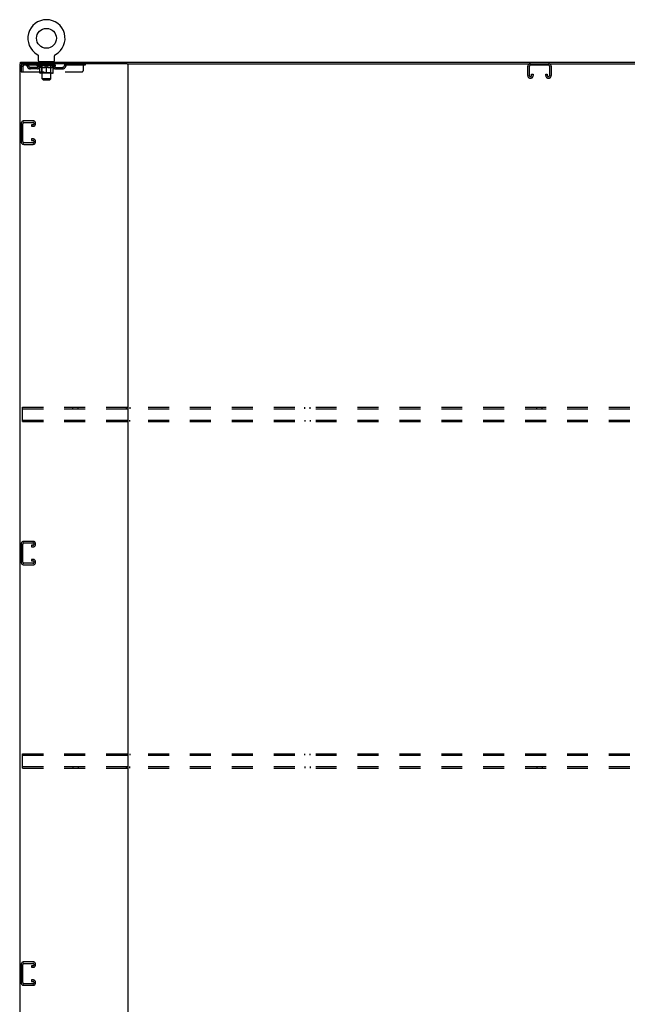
# Model space of a CAD drawing. Header units: inches. Extents: x 0 to 264, y 0 to 171.
# Tile 20 of 21: x 180 to 222, y 57 to 125. Entities that reach past the tile are written whole.
import ezdxf

# ---------------------------------------------------------------- set-up
doc = ezdxf.new("R2010")
doc.units = ezdxf.units.IN
doc.header["$LTSCALE"] = 14.508621
doc.header["$MEASUREMENT"] = 0
doc.linetypes.add('HIDDEN', pattern=[0.2, 0.1, -0.1])
doc.layers.get('0').update_dxf_attribs({"linetype": 'CONTINUOUS'})
doc.layers.add('DEFAULT_2', color=8, linetype='HIDDEN')

msp = doc.modelspace()

# ---------------------------------------------------------------- linework, layer by layer
at = {"color": 7, "linetype": 'Continuous'}
for p, q in [((179.678, 122.048), (179.678, 122.152)), ((180.845, 122.69), (180.844, 122.69)), ((180.844, 122.69), (180.849, 122.687)), ((180.847, 122.688), (180.846, 122.689)), ((180.849, 122.687), (180.853, 122.685)), ((180.857, 122.682), (180.861, 122.679)), ((180.865, 122.676), (180.869, 122.672)), ((180.873, 122.669), (180.876, 122.665)), ((180.876, 122.665), (180.88, 122.662)), ((180.88, 122.662), (180.883, 122.658)), ((180.883, 122.658), (180.887, 122.654)), ((180.886, 122.654), (180.89, 122.65)), ((180.892, 122.646), (180.895, 122.641)), ((180.895, 122.641), (180.898, 122.637)), ((180.898, 122.637), (180.9, 122.633)), ((180.9, 122.633), (180.903, 122.628)), ((180.903, 122.628), (180.905, 122.623)), ((180.905, 122.624), (180.907, 122.619)), ((180.907, 122.619), (180.909, 122.614)), ((180.909, 122.614), (180.91, 122.609)), ((180.91, 122.609), (180.912, 122.604)), ((180.912, 122.604), (180.913, 122.599)), ((180.913, 122.6), (180.914, 122.595)), ((180.914, 122.595), (180.915, 122.59)), ((180.915, 122.59), (180.916, 122.585)), ((180.916, 122.585), (180.917, 122.579)), ((180.917, 122.569), (180.917, 122.565)), ((180.917, 122.251), (180.917, 122.565)), ((180.98, 122.182), (180.98, 122.152)), ((181.98, 122.182), (180.98, 122.182)), ((181.98, 122.182), (181.98, 122.152)), ((182.042, 122.251), (182.042, 122.565)), ((182.043, 122.579), (182.044, 122.585)), ((182.043, 122.574), (182.043, 122.579)), ((182.044, 122.59), (182.045, 122.595)), ((182.044, 122.585), (182.044, 122.59)), ((182.045, 122.595), (182.046, 122.6)), ((182.046, 122.599), (182.048, 122.604)), ((182.048, 122.604), (182.049, 122.609)), ((182.049, 122.609), (182.051, 122.614)), ((182.051, 122.614), (182.053, 122.619)), ((182.053, 122.619), (182.055, 122.624)), ((182.055, 122.623), (182.057, 122.628)), ((182.057, 122.628), (182.059, 122.633)), ((182.059, 122.633), (182.062, 122.637)), ((182.062, 122.637), (182.064, 122.641)), ((182.064, 122.641), (182.067, 122.646)), ((182.067, 122.646), (182.07, 122.65)), ((182.07, 122.65), (182.073, 122.654)), ((182.073, 122.654), (182.076, 122.658)), ((182.076, 122.658), (182.08, 122.662)), ((182.08, 122.662), (182.083, 122.665)), ((182.083, 122.665), (182.087, 122.669)), ((182.087, 122.669), (182.09, 122.672)), ((182.09, 122.672), (182.094, 122.676)), ((182.094, 122.676), (182.098, 122.679)), ((182.098, 122.679), (182.102, 122.682)), ((182.102, 122.682), (182.106, 122.685)), ((182.106, 122.685), (182.111, 122.687)), ((182.106, 122.685), (182.108, 122.685)), ((182.111, 122.687), (182.115, 122.69)), ((182.114, 122.689), (182.112, 122.688)), ((187.067, 122.048), (244.185, 122.048))]:
    msp.add_line(p, q, dxfattribs=at)
at = {"color": 3, "linetype": 'Continuous'}
for p, q in [((179.678, 122.152), (251.574, 122.152)), ((179.626, 122.048), (179.626, 50.256)), ((187.067, 122.048), (179.626, 122.048)), ((187.126, 122.048), (187.126, 50.256))]:
    msp.add_line(p, q, dxfattribs=at)
at = {"color": 7, "linetype": 'Continuous'}
for points in [[(180.853, 122.685), (180.857, 122.682), (180.861, 122.679)], [(180.861, 122.679), (180.865, 122.676), (180.869, 122.672)], [(180.869, 122.672), (180.873, 122.669), (180.877, 122.665)], [(180.89, 122.65), (180.893, 122.646), (180.895, 122.641)], [(180.917, 122.579), (180.917, 122.574), (180.917, 122.569)], [(182.042, 122.565), (182.042, 122.569), (182.043, 122.574)], [(182.042, 122.565), (182.042, 122.569), (182.043, 122.574)]]:
    msp.add_lwpolyline(points, dxfattribs=at)
msp.add_circle((181.48, 123.81), 0.688, dxfattribs=at)
for centre, radius, start, end in [((181.48, 123.81), 1.288, 299.50527, 240.49473), ((180.986, 122.251), 0.069, 180, 265), ((181.973, 122.251), 0.069, 275, 360)]:
    msp.add_arc(centre, radius, start, end, dxfattribs=at)
at = {"layer": 'DEFAULT_2', "color": 8, "linetype": 'HIDDEN'}
for p, q in [((180.852, 122.685), (180.853, 122.685)), ((181.077, 122.182), (181.077, 122.152)), ((181.115, 122.092), (181.115, 122.172)), ((181.185, 122.082), (181.125, 122.082)), ((181.835, 122.082), (181.775, 122.082)), ((181.845, 122.092), (181.845, 122.172)), ((181.883, 122.182), (181.883, 122.152)), ((182.115, 122.69), (182.115, 122.69)), ((179.73, 121.881), (179.73, 121.485)), ((179.73, 121.881), (179.834, 121.881)), ((179.73, 121.485), (179.834, 121.485)), ((179.834, 121.881), (179.834, 121.485)), ((179.864, 121.485), (179.864, 121.881)), ((179.864, 121.485), (183.917, 121.485)), ((179.897, 122.048), (179.897, 121.944)), ((184.167, 121.944), (179.897, 121.944)), ((180.365, 121.693), (180.365, 121.797)), ((180.848, 121.797), (180.365, 121.797)), ((180.848, 121.693), (180.365, 121.693)), ((180.615, 121.693), (180.615, 121.797)), ((180.847, 121.897), (180.847, 121.944)), ((181.006, 121.786), (180.847, 121.897)), ((182.113, 121.897), (180.847, 121.897)), ((180.856, 121.937), (180.856, 121.944)), ((180.865, 121.934), (180.865, 121.937)), ((180.865, 121.934), (182.095, 121.934)), ((180.874, 121.934), (180.874, 121.937)), ((180.875, 121.934), (180.875, 121.937)), ((180.885, 121.937), (180.885, 121.944)), ((180.901, 121.934), (180.901, 121.937)), ((180.903, 121.934), (180.903, 121.937)), ((180.931, 121.937), (180.931, 121.944)), ((180.946, 121.934), (180.946, 121.937)), ((180.949, 121.934), (180.949, 121.937)), ((181.153, 121.937), (180.951, 121.937)), ((180.995, 121.937), (180.995, 121.944)), ((180.996, 121.934), (180.996, 121.937)), ((180.997, 121.934), (180.997, 121.937)), ((181, 121.934), (181, 121.937)), ((181.006, 121.786), (181.016, 121.786)), ((181.007, 121.934), (181.007, 121.937)), ((181.007, 121.934), (181.007, 121.937)), ((181.01, 121.934), (181.01, 121.937)), ((181.014, 121.934), (181.014, 121.938)), ((181.016, 121.423), (181.016, 121.829)), ((181.018, 121.934), (181.018, 121.937)), ((181.032, 121.934), (181.032, 121.937)), ((181.042, 121.944), (181.042, 122.048)), ((181.05, 121.934), (181.05, 121.937)), ((181.051, 121.934), (181.051, 121.94)), ((181.071, 121.934), (181.071, 121.937)), ((181.073, 121.937), (181.073, 121.944)), ((181.082, 121.934), (181.082, 121.937)), ((181.087, 121.934), (181.087, 121.937)), ((181.096, 121.934), (181.096, 121.937)), ((181.107, 121.934), (181.107, 121.941)), ((181.123, 121.934), (181.123, 121.937)), ((181.126, 121.934), (181.126, 121.937)), ((181.167, 121.425), (181.127, 121.385)), ((181.153, 121.934), (181.153, 121.937)), ((181.22, 121.937), (181.158, 121.937)), ((181.159, 121.786), (181.338, 121.786)), ((181.163, 121.937), (181.163, 121.944)), ((181.167, 121.425), (181.167, 121.894)), ((181.793, 121.425), (181.167, 121.425)), ((181.17, 121.934), (181.17, 121.937)), ((181.175, 121.934), (181.175, 121.937)), ((181.18, 121.001), (181.18, 122.072)), ((181.181, 121.934), (181.181, 121.942)), ((181.185, 121.934), (181.185, 121.937)), ((181.196, 121.934), (181.196, 121.937)), ((181.22, 121.934), (181.22, 121.937)), ((181.295, 121.937), (181.236, 121.937)), ((181.256, 121.934), (181.256, 121.937)), ((181.263, 121.937), (181.263, 121.944)), ((181.267, 121.934), (181.267, 121.937)), ((181.269, 121.934), (181.269, 121.943)), ((181.272, 121.934), (181.272, 121.937)), ((181.279, 121.934), (181.279, 121.937)), ((181.295, 121.934), (181.295, 121.937)), ((181.375, 121.937), (181.321, 121.937)), ((181.334, 121.934), (181.334, 121.937)), ((181.365, 121.937), (181.443, 121.942)), ((181.37, 121.937), (181.37, 121.944)), ((181.37, 121.937), (181.37, 121.944)), ((181.37, 121.944), (181.37, 121.944)), ((181.37, 121.934), (181.37, 121.937)), ((181.374, 121.934), (181.374, 121.937)), ((181.375, 121.934), (181.375, 121.937)), ((181.376, 121.934), (181.376, 121.937)), ((181.411, 121.937), (181.475, 121.937)), ((181.416, 121.934), (181.416, 121.937)), ((181.422, 121.937), (181.422, 121.94)), ((181.443, 121.937), (181.443, 121.942)), ((181.459, 121.934), (181.459, 121.937)), ((181.477, 121.937), (181.477, 121.937)), ((181.477, 121.934), (181.477, 121.937)), ((181.477, 121.934), (181.477, 121.937)), ((181.48, 121.937), (181.48, 121.944)), ((181.48, 121.944), (181.594, 121.937)), ((181.48, 121.385), (181.48, 121.829)), ((181.482, 121.934), (181.482, 121.937)), ((181.482, 121.934), (181.482, 121.937)), ((181.482, 121.937), (181.482, 121.937)), ((181.501, 121.934), (181.501, 121.937)), ((181.501, 121.937), (181.549, 121.937)), ((181.543, 121.934), (181.543, 121.937)), ((181.584, 121.934), (181.584, 121.937)), ((181.584, 121.934), (181.584, 121.937)), ((181.584, 121.937), (181.639, 121.937)), ((181.585, 121.934), (181.585, 121.937)), ((181.589, 121.937), (181.589, 121.944)), ((181.589, 121.944), (181.59, 121.944)), ((181.589, 121.934), (181.589, 121.937)), ((181.59, 121.937), (181.59, 121.944)), ((181.621, 121.786), (181.801, 121.786)), ((181.626, 121.934), (181.626, 121.937)), ((181.665, 121.934), (181.665, 121.937)), ((181.665, 121.937), (181.724, 121.937)), ((181.68, 121.934), (181.68, 121.937)), ((181.688, 121.934), (181.688, 121.937)), ((181.69, 121.934), (181.69, 121.943)), ((181.693, 121.934), (181.693, 121.937)), ((181.696, 121.937), (181.696, 121.944)), ((181.704, 121.934), (181.704, 121.937)), ((181.74, 121.934), (181.74, 121.937)), ((181.74, 121.937), (181.802, 121.937)), ((181.764, 121.934), (181.764, 121.937)), ((181.775, 121.934), (181.775, 121.937)), ((181.779, 121.934), (181.779, 121.942)), ((181.78, 121.001), (181.78, 122.072)), ((181.785, 121.934), (181.785, 121.937)), ((181.79, 121.934), (181.79, 121.937)), ((181.793, 121.425), (181.793, 121.894)), ((181.793, 121.425), (181.832, 121.385)), ((181.796, 121.937), (181.796, 121.944)), ((181.807, 121.934), (181.807, 121.937)), ((181.807, 121.937), (182.008, 121.937)), ((181.834, 121.934), (181.834, 121.937)), ((181.837, 121.934), (181.837, 121.937)), ((181.852, 121.934), (181.852, 121.941)), ((181.864, 121.934), (181.864, 121.937)), ((181.873, 121.934), (181.873, 121.937)), ((181.877, 121.934), (181.877, 121.937)), ((181.887, 121.937), (181.887, 121.944)), ((181.888, 121.934), (181.888, 121.937)), ((181.909, 121.934), (181.909, 121.94)), ((181.909, 121.934), (181.909, 121.937)), ((181.917, 121.944), (181.917, 122.048)), ((181.927, 121.934), (181.927, 121.937)), ((181.941, 121.934), (181.941, 121.937)), ((181.943, 121.423), (181.943, 121.829)), ((181.943, 121.786), (181.954, 121.786)), ((181.946, 121.934), (181.946, 121.938)), ((181.949, 121.934), (181.949, 121.937)), ((181.953, 121.934), (181.953, 121.937)), ((181.953, 121.934), (181.953, 121.937)), ((181.954, 121.786), (182.113, 121.897)), ((181.96, 121.934), (181.96, 121.937)), ((181.963, 121.934), (181.963, 121.937)), ((181.964, 121.934), (181.964, 121.937)), ((181.965, 121.937), (181.965, 121.944)), ((182.011, 121.934), (182.011, 121.937)), ((182.014, 121.934), (182.014, 121.937)), ((182.028, 121.937), (182.028, 121.944)), ((182.057, 121.934), (182.057, 121.937)), ((182.059, 121.934), (182.059, 121.937)), ((182.075, 121.937), (182.075, 121.944)), ((182.085, 121.934), (182.085, 121.937)), ((182.086, 121.934), (182.086, 121.937)), ((182.095, 121.934), (182.095, 121.937)), ((182.103, 121.937), (182.103, 121.944)), ((182.111, 121.797), (182.594, 121.797)), ((182.111, 121.693), (182.594, 121.693)), ((182.113, 121.897), (182.113, 121.944)), ((182.344, 121.693), (182.344, 121.797)), ((182.594, 121.693), (182.594, 121.797)), ((183.067, 122.048), (183.067, 121.944)), ((184.042, 121.61), (184.042, 122.048)), ((184.167, 122.048), (184.167, 121.944)), ((214.813, 121.228), (214.813, 121.868)), ((214.917, 121.854), (214.917, 121.242)), ((216.244, 121.944), (215.007, 121.944)), ((216.334, 121.242), (216.334, 121.854)), ((216.438, 121.868), (216.438, 121.228)), ((181.906, 121.385), (181.053, 121.385)), ((181.249, 120.932), (181.18, 121.001)), ((181.78, 121.001), (181.18, 121.001)), ((181.249, 120.932), (181.711, 120.932)), ((181.711, 120.932), (181.78, 121.001)), ((215.008, 121.048), (214.993, 121.048)), ((215.084, 121.242), (215.084, 121.329)), ((215.084, 121.329), (215.188, 121.329)), ((215.188, 121.329), (215.188, 121.228)), ((216.063, 121.228), (216.063, 121.329)), ((216.063, 121.329), (216.167, 121.329)), ((216.167, 121.329), (216.167, 121.242)), ((216.258, 121.048), (216.243, 121.048)), ((180.55, 118.089), (179.91, 118.089)), ((179.924, 117.985), (180.536, 117.985)), ((179.73, 117.909), (179.73, 116.644)), ((179.834, 116.658), (179.834, 117.895)), ((180.449, 117.818), (180.449, 117.714)), ((180.536, 117.818), (180.449, 117.818)), ((180.449, 117.714), (180.55, 117.714)), ((180.73, 117.894), (180.73, 117.909)), ((180.449, 116.839), (180.449, 116.735)), ((180.55, 116.839), (180.449, 116.839)), ((180.449, 116.735), (180.536, 116.735)), ((180.73, 116.644), (180.73, 116.659)), ((179.91, 116.464), (180.55, 116.464)), ((180.536, 116.568), (179.924, 116.568)), ((179.813, 97.256), (179.813, 98.256)), ((179.813, 98.256), (251.438, 98.256)), ((183.303, 98.152), (183.303, 98.256)), ((183.678, 98.152), (183.678, 98.256)), ((186.991, 98.256), (186.991, 98.152)), ((187.261, 98.256), (187.261, 98.152)), ((199.371, 98.152), (199.371, 98.256)), ((199.746, 98.152), (199.746, 98.256)), ((215.438, 98.152), (215.438, 98.256)), ((215.813, 98.152), (215.813, 98.256)), ((179.813, 98.152), (251.438, 98.152)), ((179.813, 97.36), (251.438, 97.36)), ((179.813, 97.256), (251.438, 97.256)), ((183.303, 97.36), (183.303, 97.256)), ((183.678, 97.36), (183.678, 97.256)), ((186.991, 97.36), (186.991, 97.256)), ((187.261, 97.256), (187.261, 97.36)), ((199.371, 97.36), (199.371, 97.256)), ((199.746, 97.36), (199.746, 97.256)), ((215.438, 97.36), (215.438, 97.256)), ((215.813, 97.36), (215.813, 97.256)), ((179.73, 88.784), (179.73, 87.519)), ((179.834, 87.533), (179.834, 88.77)), ((180.55, 88.964), (179.91, 88.964)), ((179.924, 88.86), (180.536, 88.86)), ((180.449, 88.693), (180.449, 88.589)), ((180.536, 88.693), (180.449, 88.693)), ((180.73, 88.769), (180.73, 88.784)), ((180.449, 88.589), (180.55, 88.589)), ((179.91, 87.339), (180.55, 87.339)), ((180.536, 87.443), (179.924, 87.443)), ((180.449, 87.714), (180.449, 87.61)), ((180.55, 87.714), (180.449, 87.714)), ((180.449, 87.61), (180.536, 87.61)), ((180.73, 87.519), (180.73, 87.534)), ((179.813, 73.256), (179.813, 74.256)), ((179.813, 74.256), (251.438, 74.256)), ((179.813, 74.152), (251.438, 74.152)), ((183.303, 74.152), (183.303, 74.256)), ((183.678, 74.152), (183.678, 74.256)), ((186.991, 74.256), (186.991, 74.152)), ((187.261, 74.256), (187.261, 74.152)), ((199.371, 74.152), (199.371, 74.256)), ((199.746, 74.152), (199.746, 74.256)), ((215.438, 74.152), (215.438, 74.256)), ((215.813, 74.152), (215.813, 74.256)), ((179.813, 73.36), (251.438, 73.36)), ((179.813, 73.256), (251.438, 73.256)), ((183.303, 73.36), (183.303, 73.256)), ((183.678, 73.36), (183.678, 73.256)), ((186.991, 73.36), (186.991, 73.256)), ((187.261, 73.256), (187.261, 73.36)), ((199.371, 73.36), (199.371, 73.256)), ((199.746, 73.36), (199.746, 73.256)), ((215.438, 73.36), (215.438, 73.256)), ((215.813, 73.36), (215.813, 73.256)), ((179.73, 59.659), (179.73, 58.394)), ((179.834, 58.408), (179.834, 59.645)), ((180.55, 59.839), (179.91, 59.839)), ((179.924, 59.735), (180.536, 59.735)), ((180.449, 59.568), (180.449, 59.464)), ((180.536, 59.568), (180.449, 59.568)), ((180.449, 59.464), (180.55, 59.464)), ((180.73, 59.644), (180.73, 59.659)), ((179.91, 58.214), (180.55, 58.214)), ((180.536, 58.318), (179.924, 58.318)), ((180.449, 58.589), (180.449, 58.485)), ((180.55, 58.589), (180.449, 58.589)), ((180.449, 58.485), (180.536, 58.485)), ((180.73, 58.394), (180.73, 58.409))]:
    msp.add_line(p, q, dxfattribs=at)
for points in [[(179.897, 122.048), (179.894, 122.047), (179.892, 122.044), (179.89, 122.038), (179.887, 122.031), (179.885, 122.022), (179.883, 122.011), (179.88, 121.999), (179.878, 121.985), (179.876, 121.97), (179.873, 121.953), (179.871, 121.936), (179.868, 121.918), (179.866, 121.9), (179.864, 121.881)], [(179.897, 121.944), (179.894, 121.943), (179.892, 121.942), (179.89, 121.94), (179.887, 121.938), (179.885, 121.934), (179.883, 121.93), (179.88, 121.925), (179.878, 121.92), (179.876, 121.914), (179.873, 121.908), (179.871, 121.902), (179.868, 121.895), (179.866, 121.888), (179.864, 121.881)], [(181.166, 121.786), (181.141, 121.79), (181.117, 121.796), (181.092, 121.802), (181.067, 121.81), (181.042, 121.819), (181.016, 121.829)], [(181.016, 121.828), (181.041, 121.818), (181.065, 121.81), (181.089, 121.802), (181.112, 121.796), (181.135, 121.79), (181.159, 121.786)], [(181.48, 121.829), (181.454, 121.819), (181.428, 121.81), (181.403, 121.802), (181.378, 121.796), (181.353, 121.79), (181.329, 121.786)], [(181.338, 121.786), (181.362, 121.79), (181.385, 121.796), (181.408, 121.802), (181.432, 121.81), (181.456, 121.818), (181.48, 121.828)], [(181.631, 121.786), (181.606, 121.79), (181.581, 121.796), (181.556, 121.803), (181.531, 121.81), (181.506, 121.819), (181.48, 121.829)], [(181.48, 121.828), (181.504, 121.818), (181.528, 121.81), (181.552, 121.802), (181.575, 121.796), (181.598, 121.79), (181.621, 121.786)], [(181.943, 121.829), (181.917, 121.819), (181.892, 121.81), (181.867, 121.802), (181.842, 121.796), (181.818, 121.79), (181.793, 121.786)], [(181.801, 121.786), (181.824, 121.79), (181.848, 121.796), (181.871, 121.802), (181.895, 121.81), (181.919, 121.819), (181.943, 121.828)]]:
    msp.add_lwpolyline(points, dxfattribs=at)
for centre, radius, start, end in [((180.986, 122.251), 0.069, 265, 270), ((181.105, 122.172), 0.01, 0, 90), ((181.125, 122.092), 0.01, 180, 270), ((181.17, 122.072), 0.01, 0, 90), ((181.79, 122.072), 0.01, 90, 180), ((181.835, 122.092), 0.01, 270, 360), ((181.855, 122.172), 0.01, 90, 180), ((181.973, 122.251), 0.069, 270, 275), ((179.897, 121.881), 0.167, 90, 180), ((179.897, 121.881), 0.063, 90, 180), ((180.076, 121.881), 0.167, 8.07163, 90), ((180.077, 121.881), 0.0625, 7.98631, 90), ((180.365, 121.922), 0.229, 187.98631, 270), ((180.365, 121.922), 0.125, 188.07163, 270), ((180.848, 121.922), 0.125, 270, 351.92837), ((180.848, 121.922), 0.229, 270, 352.01369), ((181.137, 121.881), 0.167, 90, 171.92837), ((181.053, 121.423), 0.0371, 180, 270), ((181.137, 121.881), 0.0625, 90, 172.01369), ((181.127, 121.894), 0.0398, 0, 90), ((181.832, 121.894), 0.0398, 90, 180), ((181.822, 121.881), 0.167, 8.07163, 90), ((181.823, 121.881), 0.0625, 7.98631, 90), ((182.111, 121.922), 0.229, 187.98631, 270), ((181.906, 121.423), 0.0371, 270, 360), ((182.111, 121.922), 0.125, 188.07163, 270), ((182.594, 121.922), 0.125, 270, 351.92837), ((182.594, 121.922), 0.229, 270, 352.01369), ((182.883, 121.881), 0.167, 90, 171.92837), ((182.883, 121.881), 0.0625, 90, 172.01369), ((183.917, 121.61), 0.125, 270, 360), ((214.993, 121.868), 0.18, 90, 180), ((215.007, 121.854), 0.09, 90, 180), ((216.244, 121.854), 0.09, 0, 90), ((216.258, 121.868), 0.18, 0, 90), ((214.993, 121.228), 0.18, 180, 270), ((215.007, 121.242), 0.09, 180, 270), ((214.994, 121.242), 0.09, 278.21921, 360), ((215.008, 121.228), 0.18, 270, 360), ((216.243, 121.228), 0.18, 180, 270), ((216.257, 121.242), 0.09, 180, 270), ((216.244, 121.242), 0.09, 278.21921, 360), ((216.258, 121.228), 0.18, 270, 360), ((179.91, 117.909), 0.18, 90, 180), ((179.924, 117.895), 0.09, 90, 180), ((180.536, 117.895), 0.09, 0, 90), ((180.55, 117.909), 0.18, 0, 90), ((180.536, 117.908), 0.09, 270, 351.78079), ((180.55, 117.894), 0.18, 270, 360), ((179.91, 116.644), 0.18, 180, 270), ((179.924, 116.658), 0.09, 180, 270), ((180.536, 116.645), 0.09, 0, 90), ((180.536, 116.658), 0.09, 270, 351.78079), ((180.55, 116.659), 0.18, 0, 90), ((180.55, 116.644), 0.18, 270, 360), ((179.91, 88.784), 0.18, 90, 180), ((179.924, 88.77), 0.09, 90, 180), ((180.536, 88.77), 0.09, 0, 90), ((180.536, 88.783), 0.09, 270, 351.78079), ((180.55, 88.784), 0.18, 0, 90), ((180.55, 88.769), 0.18, 270, 360), ((179.91, 87.519), 0.18, 180, 270), ((179.924, 87.533), 0.09, 180, 270), ((180.536, 87.52), 0.09, 0, 90), ((180.536, 87.533), 0.09, 270, 351.78079), ((180.55, 87.534), 0.18, 0, 90), ((180.55, 87.519), 0.18, 270, 360), ((179.91, 59.659), 0.18, 90, 180), ((179.924, 59.645), 0.09, 90, 180), ((180.536, 59.645), 0.09, 0, 90), ((180.536, 59.658), 0.09, 270, 351.78079), ((180.55, 59.659), 0.18, 0, 90), ((180.55, 59.644), 0.18, 270, 360), ((179.91, 58.394), 0.18, 180, 270), ((179.924, 58.408), 0.09, 180, 270), ((180.536, 58.395), 0.09, 0, 90), ((180.536, 58.408), 0.09, 270, 351.78079), ((180.55, 58.409), 0.18, 0, 90), ((180.55, 58.394), 0.18, 270, 360)]:
    msp.add_arc(centre, radius, start, end, dxfattribs=at)
for centre, major_axis, ratio, start_param, end_param in [((181.48, 121.944), (0.633, 0.007), 0.05963, 2.96643, 3.140963), ((180.827, 121.932), (0.198, 0), 0.060556, 0.430652, 1.470503), ((181.48, 121.944), (0.633, 0), 0.060556, -3.141593, -2.96706), ((180.827, 121.925), (0.198, 0.002), 0.05963, 1.376596, 1.469874), ((181.48, 121.944), (0.633, 0.013), 0.05688, 2.791345, 2.965878), ((180.802, 121.932), (0.198, 0.002), 0.05963, 0.25549, 1.295341), ((180.871, 121.932), (0.198, -0.002), 0.05963, 0.605815, 1.645666), ((181.48, 121.944), (0.633, -0.007), 0.05963, -2.96643, -2.791898), ((180.871, 121.925), (0.198, 0), 0.060556, 1.551758, 1.645036), ((180.802, 121.925), (0.198, 0.004), 0.05688, 1.20151, 1.294789), ((180.872, 121.927), (0.164, 0.002), 0.05963, 1.065228, 1.614276), ((180.852, 121.927), (0.164, 0.003), 0.05688, 0.890143, 1.43919), ((180.91, 121.927), (0.164, 0), 0.060556, 1.240391, 1.789438), ((181.48, 121.944), (0.633, 0.019), 0.052395, 2.616403, 2.790936), ((180.799, 121.932), (0.198, 0.004), 0.05688, 0.080405, 1.120256), ((180.933, 121.932), (0.198, -0.004), 0.05688, 0.7809, 1.820751), ((181.48, 121.944), (0.633, -0.013), 0.05688, -2.791345, -2.616812), ((180.933, 121.925), (0.198, -0.002), 0.05963, 1.72692, 1.820198), ((180.799, 121.925), (0.198, 0.006), 0.052395, 1.026568, 1.119847), ((180.852, 121.927), (0.164, 0.005), 0.052395, 0.715201, 1.264248), ((180.966, 121.927), (0.164, -0.002), 0.05963, 1.415553, 1.9646), ((181.48, 121.944), (0.633, 0.025), 0.046319, 2.441654, 2.616187), ((181.013, 121.932), (0.198, -0.006), 0.052395, 0.955842, 1.995693), ((181.48, 121.944), (0.633, -0.019), 0.052395, -2.616403, -2.44187), ((180.816, 121.932), (0.198, 0.006), 0.052395, -0.094537, 0.945314), ((181.013, 121.925), (0.198, -0.004), 0.05688, 1.902006, 1.995284), ((180.816, 121.925), (0.198, 0.008), 0.046319, 0.851819, 0.945098), ((180.87, 121.927), (0.164, 0.006), 0.046319, 0.540452, 1.089499), ((181.037, 121.927), (0.164, -0.003), 0.05688, 1.590638, 2.139686), ((181.48, 121.944), (0.633, 0.029), 0.038841, 2.267123, 2.441656), ((181.106, 121.932), (0.198, -0.008), 0.046319, 1.130591, 2.170442), ((180.853, 121.932), (0.198, 0.008), 0.046319, -0.269286, 0.770565), ((181.48, 121.944), (0.633, -0.025), 0.046319, -2.441654, -2.267121), ((181.106, 121.925), (0.198, -0.006), 0.052395, 2.076947, 2.170226), ((180.853, 121.925), (0.198, 0.009), 0.038841, 0.677289, 0.770567), ((180.907, 121.927), (0.164, 0.008), 0.038841, 0.365921, 0.914969), ((181.121, 121.927), (0.164, -0.005), 0.052395, 1.76558, 2.314627), ((181.48, 121.944), (0.633, 0.033), 0.030195, 2.09281, 2.267343), ((181.211, 121.932), (0.198, -0.009), 0.038841, 1.305122, 2.344973), ((180.909, 121.932), (0.198, 0.009), 0.038841, -0.443817, 0.596034), ((181.48, 121.944), (0.633, -0.029), 0.038841, -2.267123, -2.092591), ((181.211, 121.925), (0.198, -0.008), 0.046319, 2.251696, 2.344975), ((180.909, 121.925), (0.198, 0.01), 0.030195, 0.502975, 0.596254), ((180.961, 121.927), (0.164, 0.009), 0.030195, 0.191608, 0.740655), ((181.217, 121.927), (0.164, -0.006), 0.046319, 1.940329, 2.489376), ((180.982, 121.932), (0.198, 0.01), 0.030195, -0.61813, 0.421721), ((181.48, 121.944), (0.633, 0.036), 0.020645, 1.918687, 2.09322), ((181.324, 121.932), (0.198, -0.01), 0.030195, 1.479435, 2.519286), ((181.48, 121.944), (0.633, -0.033), 0.030195, -2.09281, -1.918277), ((181.324, 121.925), (0.198, -0.009), 0.038841, 2.426227, 2.519505), ((180.982, 121.925), (0.198, 0.011), 0.020645, 0.328852, 0.422131), ((181.031, 121.927), (0.164, 0.009), 0.020645, 0.017485, 0.566532), ((181.32, 121.927), (0.164, -0.008), 0.038841, 2.11486, 2.663907), ((181.071, 121.932), (0.198, 0.011), 0.020645, -0.792253, 0.247598), ((181.48, 121.944), (0.633, 0.038), 0.010478, 1.744704, 1.919237), ((181.442, 121.932), (0.198, -0.011), 0.020645, 1.653558, 2.693409), ((181.48, 121.944), (0.633, -0.036), 0.020645, -1.918687, -1.744154), ((181.442, 121.925), (0.198, -0.01), 0.030195, 2.60054, 2.693819), ((181.071, 121.925), (0.198, 0.012), 0.010478, 0.154869, 0.248148), ((181.115, 121.927), (0.164, 0.01), 0.010478, 6.126688, 6.675735), ((181.429, 121.927), (0.164, -0.009), 0.030195, 2.289173, 2.83822), ((181.172, 121.932), (0.198, 0.012), 0.010478, -0.966236, -0.000846), ((181.561, 121.932), (0.198, -0.012), 0.010478, 1.827541, 2.867392), ((181.48, 121.944), (0.633, -0.038), 0.010478, -1.744704, -1.570171), ((181.561, 121.925), (0.198, -0.011), 0.020645, 2.774664, 2.867942), ((181.539, 121.927), (0.164, -0.009), 0.020645, 2.463296, 3.012344), ((181.399, 121.932), (0.198, 0.012), 0.010478, 0.274201, 1.314052), ((181.313, 121.927), (0.164, 0.01), 0.010478, -0.000298, 0.504314), ((181.283, 121.925), (0.198, 0.012), 0.010478, 0.192946, 0.399283), ((181.48, 121.944), (0.633, 0.038), 0.010478, -1.578586, -1.396888), ((181.677, 121.925), (0.198, -0.012), 0.010478, 2.948646, 3.041925), ((181.647, 121.927), (0.164, -0.01), 0.010478, 2.637279, 3.142076), ((181.518, 121.932), (0.198, 0.011), 0.020645, 0.448184, 1.488034), ((181.421, 121.927), (0.164, 0.009), 0.020645, 0.129249, 0.678296), ((181.399, 121.925), (0.198, 0.011), 0.020645, 0.273651, 0.366929), ((181.787, 121.932), (0.198, -0.012), 0.010478, -3.140747, -2.175357), ((181.48, 121.944), (0.633, 0.036), 0.020645, -1.397439, -1.222906), ((181.48, 121.944), (0.633, -0.038), 0.010478, 1.222355, 1.396888), ((181.636, 121.932), (0.198, 0.01), 0.030195, 0.622307, 1.662158), ((181.531, 121.927), (0.164, 0.009), 0.030195, 0.303372, 0.852419), ((181.844, 121.927), (0.164, -0.01), 0.010478, 2.749043, 3.29809), ((181.888, 121.932), (0.198, -0.011), 0.020645, 2.893995, 3.933846), ((181.518, 121.925), (0.198, 0.01), 0.030195, 0.447774, 0.541052), ((181.888, 121.925), (0.198, -0.012), 0.010478, 2.893445, 2.986723), ((181.48, 121.944), (0.633, 0.033), 0.030195, -1.223315, -1.048783), ((181.48, 121.944), (0.633, -0.036), 0.020645, 1.048373, 1.222906), ((181.749, 121.932), (0.198, 0.009), 0.038841, 0.79662, 1.836471), ((181.639, 121.927), (0.164, 0.008), 0.038841, 0.477686, 1.026733), ((181.928, 121.927), (0.164, -0.009), 0.020645, 2.57506, 3.124108), ((181.977, 121.932), (0.198, -0.01), 0.030195, 2.719872, 3.759723), ((181.853, 121.932), (0.198, 0.008), 0.046319, 0.971151, 2.011002), ((181.636, 121.925), (0.198, 0.009), 0.038841, 0.622087, 0.715366), ((181.977, 121.925), (0.198, -0.011), 0.020645, 2.719462, 2.812741), ((181.48, 121.944), (0.633, 0.029), 0.038841, -1.049002, -0.874469), ((181.48, 121.944), (0.633, -0.033), 0.030195, 0.87425, 1.048783), ((181.743, 121.927), (0.164, 0.006), 0.046319, 0.652216, 1.201263), ((181.947, 121.932), (0.198, 0.006), 0.052395, 1.1459, 2.185751), ((181.998, 121.927), (0.164, -0.009), 0.030195, 2.400937, 2.949985), ((182.051, 121.932), (0.198, -0.009), 0.038841, 2.545558, 3.585409), ((181.838, 121.927), (0.164, 0.005), 0.052395, 0.826965, 1.376012), ((181.749, 121.925), (0.198, 0.008), 0.046319, 0.796618, 0.889896), ((182.051, 121.925), (0.198, -0.01), 0.030195, 2.545339, 2.638617), ((182.026, 121.932), (0.198, 0.004), 0.05688, 1.320842, 2.360692), ((181.48, 121.944), (0.633, 0.025), 0.046319, -0.874471, -0.699939), ((181.48, 121.944), (0.633, -0.029), 0.038841, 0.699936, 0.874469), ((182.107, 121.932), (0.198, -0.008), 0.046319, 2.371028, 3.410879), ((182.053, 121.927), (0.164, -0.008), 0.038841, 2.226624, 2.775671), ((182.089, 121.932), (0.198, 0.002), 0.05963, 1.495927, 2.535778), ((181.923, 121.927), (0.164, 0.003), 0.05688, 1.001907, 1.550954), ((182.144, 121.932), (0.198, -0.006), 0.052395, 2.196279, 3.23613), ((182.089, 121.927), (0.164, -0.006), 0.046319, 2.052093, 2.601141), ((181.853, 121.925), (0.198, 0.006), 0.052395, 0.971367, 1.064645), ((182.133, 121.932), (0.198, 0), 0.060556, 1.671089, 2.71094), ((182.107, 121.925), (0.198, -0.009), 0.038841, 2.371026, 2.464304), ((182.161, 121.932), (0.198, -0.004), 0.05688, 2.021337, 3.061188), ((181.48, 121.944), (0.633, 0.019), 0.052395, -0.699723, -0.52519), ((181.48, 121.944), (0.633, -0.025), 0.046319, 0.525406, 0.699939), ((182.157, 121.932), (0.198, -0.002), 0.05963, 1.846251, 2.886102), ((181.994, 121.927), (0.164, 0.002), 0.05963, 1.176993, 1.72604), ((182.108, 121.927), (0.164, -0.005), 0.052395, 1.877344, 2.426392), ((182.049, 121.927), (0.164, 0), 0.060556, 1.352155, 1.901202), ((182.107, 121.927), (0.164, -0.003), 0.05688, 1.702402, 2.25145), ((182.088, 121.927), (0.164, -0.002), 0.05963, 1.527317, 2.076364), ((181.947, 121.925), (0.198, 0.004), 0.05688, 1.146309, 1.239587), ((182.144, 121.925), (0.198, -0.008), 0.046319, 2.196495, 2.289773), ((181.48, 121.944), (0.633, 0.013), 0.05688, -0.524781, -0.350248), ((181.48, 121.944), (0.633, -0.019), 0.052395, 0.350657, 0.52519), ((182.026, 121.925), (0.198, 0.002), 0.05963, 1.321394, 1.414673), ((182.161, 121.925), (0.198, -0.006), 0.052395, 2.021746, 2.115024), ((181.48, 121.944), (0.633, 0.007), 0.05963, -0.349695, -0.175162), ((181.48, 121.944), (0.633, -0.013), 0.05688, 0.175715, 0.350248), ((182.089, 121.925), (0.198, 0), 0.060556, 1.496556, 1.589835), ((182.157, 121.925), (0.198, -0.004), 0.05688, 1.846804, 1.940083), ((182.133, 121.925), (0.198, -0.002), 0.05963, 1.671719, 1.764997), ((181.48, 121.944), (0.633, 0), 0.060556, -0.174533, 0), ((181.48, 121.944), (0.633, -0.007), 0.05963, 0.000629, 0.175162)]:
    msp.add_ellipse(centre, major_axis=major_axis, ratio=ratio, start_param=start_param, end_param=end_param, dxfattribs=at)

doc.saveas('drawing.dxf')
